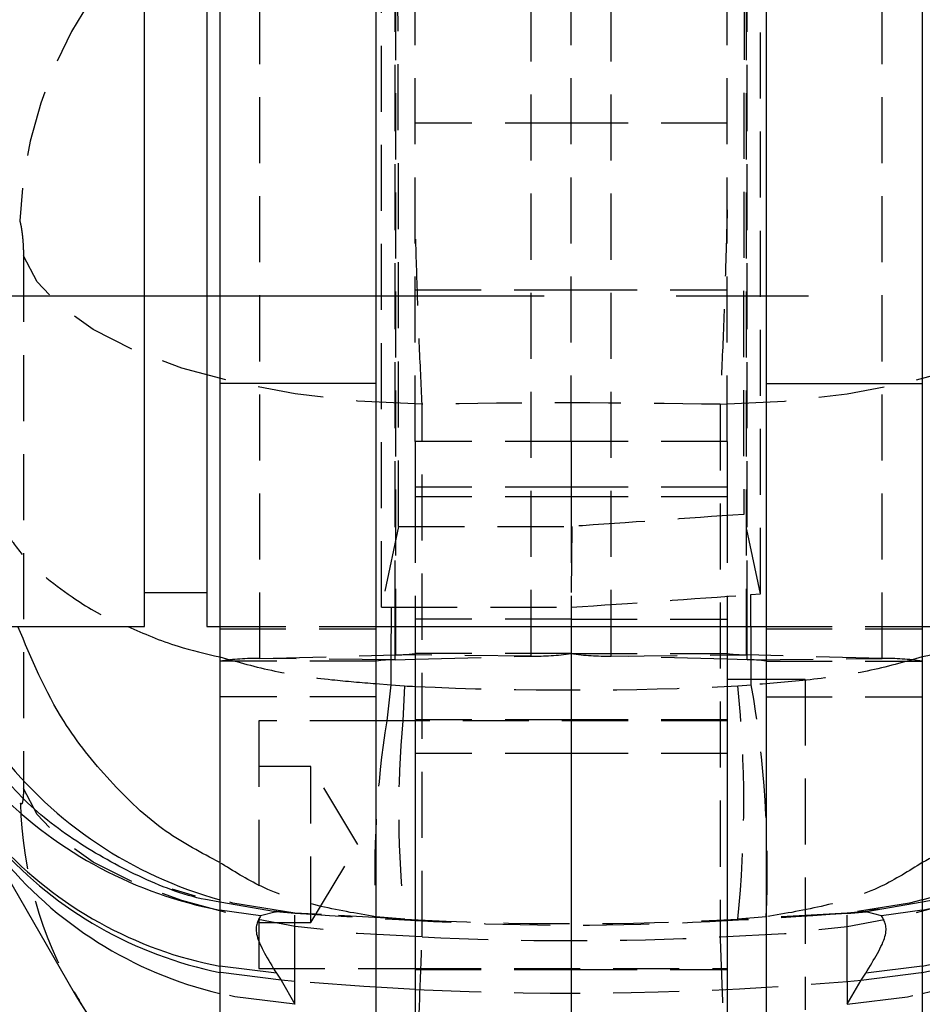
# Model space of a CAD drawing. Extents: x 39 to 413, y 22 to 287.
# Tile 14 of 21: x 248 to 265, y 239 to 258. Entities that reach past the tile are written whole.
import ezdxf

# ---------------------------------------------------------------- set-up
doc = ezdxf.new("R2010")
doc.units = 0
doc.linetypes.add('CENTERX2', pattern=[20.32, 12.7, -2.54, 2.54, -2.54])
doc.linetypes.add('HIDDEN', pattern=[1.905, 1.27, -0.635])
doc.layers.get('0').update_dxf_attribs({"linetype": 'CONTINUOUS'})
doc.styles.add('SLDTEXTSTYLE0', font='TXT', dxfattribs={"width": 0.75})
doc.dimstyles.new('SLDDIMSTYLE3', dxfattribs={"dimtxt": 3.5, "dimasz": 3.302, "dimexe": 0, "dimexo": 0.0625, "dimgap": 0.875, "dimtad": 1, "dimdec": 0, "dimrnd": 1e-09, "dimzin": 12, "dimtxsty": 'SLDTEXTSTYLE0', "dimsah": 1, "dimcen": 0.09, "dimazin": 3, "dimtfac": 1, "dimtdec": 0, "dimtofl": 0, "dimtmove": 0, "dimatfit": 3, "dimtolj": 1, "dimtzin": 12})

# ---------------------------------------------------------------- blocks, each defined once
blk = doc.blocks.new('_D_13')
at = {"color": 7, "linetype": 'CONTINUOUS'}
for p, q in [((279.399, 252.471), (295.265, 252.471)), ((294.265, 252.471), (294.265, 144.238)), ((259.599, 144.238), (295.265, 144.238))]:
    blk.add_line(p, q, dxfattribs=at)
for points in [[(294.265, 252.471), (293.757, 249.169), (294.773, 249.169)], [(294.265, 144.238), (294.773, 147.54), (293.757, 147.54)]]:
    blk.add_solid(points, dxfattribs=at)
at = {"color": 7, "linetype": 'CONTINUOUS', "insert": (289.753, 195.303, 32.154), "char_height": 3.5, "attachment_point": 1, "rotation": 90, "style": 'SLDTEXTSTYLE0'}
blk.add_mtext('108', dxfattribs=at)

msp = doc.modelspace()

# ---------------------------------------------------------------- linework, layer by layer
at = {"color": 7, "linetype": 'CONTINUOUS'}
for p, q in [((251.8494, 264.6186), (251.8494, 250.7918)), ((254.8494, 264.6186), (254.8494, 250.7918)), ((262.3494, 264.6186), (262.3494, 250.7918)), ((265.3494, 264.6186), (265.3494, 250.7918)), ((250.3994, 246.1209), (250.3994, 258.8209)), ((251.5994, 258.8209), (251.5994, 252.36)), ((251.5994, 252.36), (251.5994, 246.1209)), ((254.8494, 250.7918), (251.8494, 250.7918)), ((251.8494, 250.7918), (251.8494, 225.5957)), ((254.8494, 250.7918), (254.8494, 225.5957)), ((262.3494, 250.7918), (265.3494, 250.7918)), ((262.3494, 250.7918), (262.3494, 225.5957)), ((265.3494, 250.7918), (265.3494, 225.5957)), ((250.3994, 246.7709), (251.5994, 246.7709)), ((245.8048, 246.1209), (250.3994, 246.1209)), ((251.5994, 246.1209), (251.8494, 246.1209)), ((254.8494, 246.1209), (262.3494, 246.1209)), ((255.5994, 246.1209), (255.5994, 233.2216)), ((258.5994, 246.1209), (258.5994, 233.2216)), ((261.5994, 246.1209), (261.5994, 233.2216)), ((265.3494, 246.1209), (265.5994, 246.1209)), ((255.2178, 245.4772), (255.5994, 245.4881)), ((261.981, 245.4772), (261.5994, 245.4881)), ((255.1354, 244.9967), (255.3956, 244.9759)), ((262.3494, 245.1001), (261.5994, 245.1001)), ((255.5994, 244.3063), (254.8494, 244.3063)), ((247.5994, 241.5821), (249.0504, 239.0748)), ((254.8494, 239.5438), (255.5994, 239.5438))]:
    msp.add_line(p, q, dxfattribs=at)
at = {"color": 7, "linetype": 'HIDDEN'}
for p, q in [((252.6197, 245.5019), (252.6197, 261.4997)), ((255.231, 245.5762), (255.231, 261.574)), ((255.5994, 249.6751), (255.5994, 261.5966)), ((261.5994, 249.6751), (261.5994, 261.5966)), ((261.9678, 245.5762), (261.9678, 261.574)), ((264.579, 245.5019), (264.579, 261.4997)), ((254.956, 246.49), (254.956, 260.7784)), ((262.2427, 246.7447), (262.2427, 260.5237)), ((255.2178, 246.1209), (255.2178, 258.8209)), ((257.829, 245.5515), (257.829, 258.8209)), ((258.5994, 249.6751), (258.5994, 258.8209)), ((259.3697, 245.5515), (259.3697, 258.8209)), ((261.981, 246.1209), (261.981, 258.8209)), ((258.5994, 255.7946), (255.5994, 255.7946)), ((261.5994, 255.7946), (258.5994, 255.7946)), ((248.0738, 253.2441), (248.0738, 243.0038)), ((255.5994, 252.5946), (258.5994, 252.5946)), ((258.5994, 252.5946), (261.5994, 252.5946)), ((255.7355, 240.1506), (255.7355, 250.3909)), ((261.4633, 250.3909), (261.4633, 240.1506)), ((258.5994, 249.6751), (255.5994, 249.6751)), ((255.5994, 249.6751), (255.5994, 248.613)), ((258.5994, 249.6751), (258.5994, 248.613)), ((261.5994, 249.6751), (258.5994, 249.6751)), ((261.5994, 249.6751), (261.5994, 248.613)), ((258.5994, 248.7964), (255.5994, 248.7964)), ((261.5994, 248.7964), (258.5994, 248.7964)), ((258.5994, 248.613), (255.5994, 248.613)), ((255.5994, 248.613), (255.5994, 246.1209)), ((258.5994, 248.613), (258.5994, 246.1209)), ((261.5994, 248.613), (258.5994, 248.613)), ((261.5994, 248.613), (261.5994, 246.1209)), ((262.2427, 246.7447), (261.9168, 248.2746)), ((255.2817, 248.0421), (254.956, 246.49)), ((255.2817, 248.0421), (258.6114, 248.0421)), ((258.6114, 248.0421), (258.6, 246.4877)), ((262.0551, 246.7314), (262.2427, 246.7447)), ((262.0611, 245.4733), (262.0551, 246.7314)), ((254.956, 246.49), (255.1425, 246.4898)), ((255.1425, 246.4898), (255.1377, 245.4733)), ((251.8494, 246.1209), (254.8494, 246.1209)), ((258.5994, 246.2614), (255.5994, 246.2614)), ((258.5994, 246.2614), (261.5994, 246.2614)), ((262.3494, 246.1209), (265.3494, 246.1209)), ((251.8494, 246.0709), (254.8494, 246.0709)), ((262.3494, 246.0709), (265.3494, 246.0709)), ((252.6197, 245.5019), (255.231, 245.5762)), ((257.829, 245.5515), (255.231, 245.5762)), ((258.5994, 245.5988), (255.5994, 245.5988)), ((255.5994, 245.4881), (257.829, 245.5515)), ((258.5994, 245.5988), (261.5994, 245.5988)), ((259.3697, 245.5515), (261.9678, 245.5762)), ((261.5994, 245.4881), (259.3697, 245.5515)), ((264.579, 245.5019), (261.9678, 245.5762)), ((254.8494, 245.4546), (251.8494, 245.4546)), ((255.2178, 245.4772), (252.6197, 245.5019)), ((261.981, 245.4772), (264.579, 245.5019)), ((262.3494, 245.4546), (265.3494, 245.4546)), ((261.8032, 244.9759), (262.0633, 244.9967)), ((262.0633, 244.9967), (262.0628, 245.1001)), ((263.0994, 245.1001), (262.3494, 245.1001)), ((263.0994, 245.1001), (263.0994, 238.7501)), ((254.8494, 244.7642), (251.8494, 244.7642)), ((262.3494, 244.7642), (265.3494, 244.7642)), ((252.5994, 244.3063), (252.5994, 239.5438)), ((254.8494, 244.3063), (252.5994, 244.3063)), ((258.5994, 244.3251), (255.5994, 244.3251)), ((261.5994, 244.3063), (255.5994, 244.3063)), ((261.5994, 244.3251), (258.5994, 244.3251)), ((258.5994, 243.6751), (255.5994, 243.6751)), ((261.5994, 243.6751), (258.5994, 243.6751)), ((253.5994, 243.4251), (252.5994, 243.4251)), ((253.5994, 240.4251), (253.5994, 243.4251)), ((254.5007, 241.9251), (253.5994, 243.4251)), ((253.5994, 240.4251), (254.5007, 241.9251)), ((251.3802, 240.936), (250.9292, 241.071)), ((252.9207, 240.6326), (251.8494, 240.8192)), ((265.3494, 240.8192), (264.2781, 240.6326)), ((252.6319, 240.5544), (251.8494, 240.6646)), ((252.9292, 240.6319), (252.6319, 240.5544)), ((253.2916, 240.6069), (252.8725, 240.6436)), ((253.2916, 240.6064), (252.9207, 240.6326)), ((252.9207, 240.6326), (252.9292, 240.6319)), ((253.2916, 240.6002), (252.9292, 240.6319)), ((264.3262, 240.6436), (263.9072, 240.6069)), ((264.2781, 240.6326), (263.9072, 240.6064)), ((263.9072, 240.6002), (264.2696, 240.6319)), ((264.2696, 240.6319), (264.2781, 240.6326)), ((264.5668, 240.5544), (264.2696, 240.6319)), ((264.5667, 240.6829), (264.3248, 240.6617)), ((265.3494, 240.6646), (264.5668, 240.5544)), ((253.2916, 239.2954), (253.2916, 240.6069)), ((253.2916, 240.6002), (253.2916, 240.6064)), ((253.8001, 240.5782), (253.2916, 240.6064)), ((255.3956, 240.4897), (253.8001, 240.5782)), ((255.3956, 240.4897), (254.8477, 240.5371)), ((263.9072, 240.6064), (261.8032, 240.4897)), ((262.3511, 240.5371), (261.8032, 240.4897)), ((263.9072, 240.6064), (263.9072, 240.6002)), ((263.9072, 239.2954), (263.9072, 240.6018)), ((252.5994, 240.4251), (253.5994, 240.4251)), ((252.9367, 239.4508), (251.8494, 239.586)), ((252.5994, 239.5438), (254.8494, 239.5438)), ((255.5994, 239.5438), (261.5994, 239.5438)), ((255.5994, 239.5251), (258.5994, 239.5251)), ((258.5994, 239.5251), (261.5994, 239.5251)), ((265.3494, 239.586), (264.262, 239.4508)), ((252.9367, 239.4508), (253.0261, 239.318)), ((253.2916, 239.2954), (253.0261, 239.318)), ((253.0261, 239.318), (253.2916, 238.8544)), ((263.9072, 239.2954), (264.1727, 239.318)), ((263.9072, 238.8544), (264.1727, 239.318)), ((264.1727, 239.318), (264.262, 239.4508)), ((253.2916, 238.8544), (253.2916, 239.2954)), ((263.9072, 239.2954), (263.9072, 238.8544))]:
    msp.add_line(p, q, dxfattribs=at)
at = {"color": 179, "linetype": 'CENTERX2'}
msp.add_line((278.3995, 252.4709), (238.5994, 252.4709), dxfattribs=at)
at = {"color": 8, "linetype": 'CONTINUOUS'}
for p, q in [((255.2178, 245.4772), (255.2178, 246.1209)), ((261.981, 245.4772), (261.981, 246.1209)), ((255.1377, 245.4733), (255.1354, 244.9967)), ((262.0628, 245.1001), (262.0611, 245.4733)), ((254.8494, 245.0217), (255.1354, 244.9967)), ((255.1354, 244.9967), (255.0561, 244.3063)), ((255.3956, 244.9759), (255.3636, 244.3063)), ((255.5994, 239.1417), (254.8494, 239.1822))]:
    msp.add_line(p, q, dxfattribs=at)
at = {"color": 7, "linetype": 'HIDDEN', "flags": 128}
for points in [[(255.7355, 250.3909), (254.4955, 250.4539), (253.2939, 250.5937), (252.1592, 250.8071), (251.1183, 251.0889), (250.1957, 251.4325), (249.4133, 251.8297), (248.7898, 252.2711), (248.3397, 252.7464), (248.0738, 253.2441)], [(261.4633, 250.3909), (262.7033, 250.4539), (263.9048, 250.5937), (265.0395, 250.8071), (266.0805, 251.0889), (267.0031, 251.4325), (267.7854, 251.8297), (268.409, 252.2711), (268.8591, 252.7464), (269.1249, 253.2441)], [(255.7355, 240.1506), (254.4955, 240.2136), (253.2939, 240.3535), (252.1592, 240.5668), (251.1183, 240.8486), (250.1957, 241.1922), (249.4133, 241.5894), (248.7898, 242.0309), (248.3397, 242.5061), (248.0738, 243.0038)], [(261.4633, 240.1506), (262.7033, 240.2136), (263.9048, 240.3535), (265.0395, 240.5668), (266.0805, 240.8486), (267.0031, 241.1922), (267.7854, 241.5894), (268.409, 242.0309), (268.8591, 242.5061), (269.1249, 243.0038)], [(253.2916, 240.6064), (252.0975, 240.8017), (251.8494, 240.8659)], [(265.3494, 240.8659), (265.1012, 240.8017), (263.9072, 240.6064)], [(253.0261, 239.318), (251.8691, 239.4649), (251.8494, 239.4688)], [(264.1727, 239.318), (265.3297, 239.4649), (265.3494, 239.4688)], [(254.8494, 239.1822), (254.6163, 239.1967), (253.2916, 239.2954)], [(253.2916, 238.8544), (252.1345, 239.0012), (251.8494, 239.0641)], [(263.9072, 238.8544), (265.0642, 239.0012), (265.3494, 239.0641)]]:
    msp.add_lwpolyline(points, dxfattribs=at)
at = {"color": 7, "linetype": 'HIDDEN'}
for centre, radius, start, end in [((256.2519, 253.6135), 8.2557, 94.16524, 177.89785), ((260.9469, 253.6135), 8.2557, 2.10215, 85.83476), ((255.2753, 247.8688), 2.293, 268.89257, 278.1258), ((257.9217, 250.3451), 4.7945, 268.89255, 278.12583), ((259.2771, 250.3451), 4.7945, 261.87417, 271.10745), ((261.9235, 247.8688), 2.293, 261.8742, 271.10743), ((252.5271, 240.7083), 4.7945, 88.89252, 98.12586), ((264.6717, 240.7083), 4.7945, 81.87414, 91.10748), ((241.6123, 241.4381), 20.7584, 357.51253, 9.87105), ((240.1336, 242.7328), 21.7854, 354.09011, 5.90989), ((273.3353, 241.4053), 18.5079, 170.98214, 182.68875), ((274.7998, 242.5608), 19.5145, 174.86828, 186.09261), ((255.6102, 242.9041), 7.5956, 181.39012, 210.26816), ((258.5993, 301.5812), 62.5115, 267.249306, 274.870837)]:
    msp.add_arc(centre, radius, start, end, dxfattribs=at)
at = {"color": 7, "linetype": 'CONTINUOUS'}
for centre, start, end in [((255.1735, 243.1846), 88.89257, 98.1258), ((262.0253, 243.1846), 81.8742, 91.10743)]:
    msp.add_arc(centre, 2.293, start, end, dxfattribs=at)
at = {"color": 8, "linetype": 'CONTINUOUS'}
for centre, radius, start, end in [((254.0017, 248.6769), 8.1021, 217.7959, 254.59481), ((263.1975, 248.6763), 8.1015, 285.40373, 322.20556), ((253.3773, 248.6604), 8.1404, 224.78331, 259.18192), ((263.8219, 248.6596), 8.1396, 280.81617, 315.2186), ((253.3094, 247.224), 7.7763, 222.75296, 259.17832), ((253.3628, 247.0535), 7.7342, 221.82501, 258.71588), ((263.8894, 247.224), 7.7763, 280.82168, 317.24704), ((263.836, 247.0535), 7.7342, 281.28412, 318.17499), ((253.6178, 246.5726), 7.7139, 218.72096, 256.74709), ((263.581, 246.5726), 7.7139, 283.25291, 321.27904), ((255.6141, 242.9212), 7.6077, 210.36463, 240.33959), ((261.5846, 242.9212), 7.6077, 299.66041, 329.63537)]:
    msp.add_arc(centre, radius, start, end, dxfattribs=at)
at = {"color": 7, "linetype": 'HIDDEN'}
for centre, major_axis, ratio, start_param, end_param in [((255.2393, 250.8301), (0.0007, 10.1507), 0.0043628, 4.4341556, 5.8859861), ((261.9595, 250.8301), (-0.0007, 10.1507), 0.0043628, 0.3971992, 1.8252859), ((258.5994, 226.4372), (60.9, 0), 0.3937626, 1.5237526, 1.6178401), ((301.3723, 250.8301), (145.1578, 10.1485), 0.0014463, 1.8459702, 1.869714), ((258.5994, 247.7534), (60.8999, 4.26), 0.0206826, 4.7109522, 4.7677176), ((258.5994, 247.7541), (60.9, 0), 0.0207944, 4.6555951, 4.712399), ((258.5994, 301.2489), (60.9, 0), 0.9253039, 4.663108, 4.765021), ((258.5994, 301.2489), (60.9, 0), 0.9990715, 4.6597569, 4.765021), ((258.5994, 304.2535), (0, 64.1739), 0.9489837, 3.0945489, 3.1886364)]:
    msp.add_ellipse(centre, major_axis=major_axis, ratio=ratio, start_param=start_param, end_param=end_param, dxfattribs=at)
at = {"color": 8, "linetype": 'CONTINUOUS'}
msp.add_ellipse((258.5994, 301.2489), major_axis=(60.9, 0), ratio=0.9253039, start_param=4.6597569, end_param=4.663108, dxfattribs=at)
at = {"color": 7, "linetype": 'HIDDEN'}
for points, knots in [([(255.7355, 250.3909), (255.7173, 250.7829), (255.681, 251.5669), (255.6346, 252.8216), (255.6112, 253.6736), (255.5994, 254.1041)], [0, 0, 0, 0, 0.3309487, 0.6618968, 1, 1, 1, 1]), ([(261.5994, 254.1276), (261.5901, 253.7741), (261.5683, 252.9415), (261.5224, 251.6718), (261.4825, 250.8082), (261.4633, 250.3909)], [0, 0, 0, 0, 0.2760611, 0.6501802, 1, 1, 1, 1]), ([(248.0017, 253.9163), (248.004, 253.9098), (248.0141, 253.88), (248.0319, 253.7986), (248.0494, 253.6731), (248.0629, 253.5335), (248.072, 253.3912), (248.0732, 253.2911), (248.0738, 253.2441)], [0, 0, 0, 0, 0.0604653, 0.2732457, 0.4861389, 0.6099246, 0.8169198, 1, 1, 1, 1]), ([(247.5062, 248.63), (247.5065, 248.6274), (247.5069, 248.6245), (247.5074, 248.6205), (247.508, 248.6162), (247.5092, 248.6077), (247.5115, 248.5924), (247.5156, 248.5667), (247.5233, 248.5234), (247.5388, 248.4502), (247.5717, 248.3263), (247.6289, 248.1677), (247.7591, 247.8934), (248.1002, 247.3839), (248.8398, 246.7682), (249.6068, 246.3045), (250.0301, 246.1398), (250.0789, 246.1209)], [0, 0, 0, 0, 0.002782, 0.0032134, 0.0044402, 0.0074817, 0.012606, 0.0212406, 0.0357949, 0.0603415, 0.1018211, 0.1722955, 0.2355348, 0.4065442, 0.7439652, 0.9705217, 1, 1, 1, 1]), ([(251.8494, 245.5331), (252.1942, 245.4363), (252.8645, 245.248), (253.9045, 245.0953), (254.5663, 245.0438), (254.8494, 245.0217)], [0, 0, 0, 0, 0.377474, 0.7337444, 1, 1, 1, 1]), ([(265.3494, 245.5331), (265.0046, 245.4361), (264.3344, 245.2475), (263.2001, 245.0835), (262.4422, 245.0256), (262.0633, 244.9967)], [0, 0, 0, 0, 0.3463178, 0.6731821, 1, 1, 1, 1]), ([(248.0738, 243.0038), (248.0738, 242.9968), (248.0737, 242.9388), (248.07, 242.8404), (248.059, 242.7546), (248.0435, 242.7066), (248.0293, 242.7011), (248.0191, 242.7163), (248.0168, 242.7198)], [0, 0, 0, 0, 0.0335115, 0.273757, 0.5139498, 0.6736971, 0.9246528, 1, 1, 1, 1]), ([(254.8477, 240.5371), (254.4713, 240.6008), (253.7184, 240.7283), (252.6848, 241.0535), (252.1075, 241.4182), (251.8494, 241.5813)], [0, 0, 0, 0, 0.356018, 0.7120864, 1, 1, 1, 1]), ([(265.3494, 241.5813), (265.0913, 241.4182), (264.514, 241.0535), (263.4803, 240.7283), (262.7275, 240.6008), (262.3511, 240.5371)], [0, 0, 0, 0, 0.2879136, 0.643982, 1, 1, 1, 1]), ([(252.6319, 240.5544), (252.5733, 240.4521), (252.4549, 240.2453), (252.775, 239.7174), (252.9367, 239.4508)], [0, 0, 0, 0, 0.4949651, 1, 1, 1, 1]), ([(263.9072, 240.6002), (262.1447, 240.4846), (258.6062, 240.2525), (255.0676, 240.484), (253.2916, 240.6002)], [0, 0, 0, 0, 0.4980936, 1, 1, 1, 1]), ([(264.262, 239.4508), (264.4212, 239.7125), (264.743, 240.2414), (264.6259, 240.4494), (264.5668, 240.5544)], [0, 0, 0, 0, 0.49483619, 1, 1, 1, 1]), ([(255.6696, 235.2723), (255.6619, 235.2149), (255.6414, 235.0628), (255.6177, 235.0208), (255.6009, 235.2318), (255.6004, 235.7546), (255.615, 236.5451), (255.6394, 237.4523), (255.6748, 238.541), (255.7088, 239.4708), (255.7308, 240.0303), (255.7355, 240.1506)], [0, 0, 0, 0, 0.0744546, 0.1975065, 0.3242705, 0.4834862, 0.602413, 0.7246798, 0.843867, 0.9664179, 1, 1, 1, 1]), ([(261.4633, 240.1506), (261.4812, 239.6859), (261.5152, 238.8018), (261.553, 237.6607), (261.5815, 236.6513), (261.5968, 235.8643), (261.5984, 235.326), (261.5875, 235.0618), (261.5653, 235.0194), (261.5413, 235.1873), (261.5292, 235.2723)], [0, 0, 0, 0, 0.1317407, 0.2506593, 0.3729171, 0.5163975, 0.6372513, 0.761616, 0.8791963, 1, 1, 1, 1])]:
    msp.add_open_spline(points, degree=3, knots=knots, dxfattribs=at)
at = {"color": 8, "linetype": 'CONTINUOUS'}
for points, knots in [([(251.8494, 241.5813), (251.495, 241.7668), (250.6998, 242.1831), (249.7151, 243.1418), (248.6712, 244.4311), (248.2292, 245.4938), (247.9684, 246.1209)], [0, 0, 0, 0, 0.1894842, 0.4250873, 0.6607942, 1, 1, 1, 1]), ([(250.0789, 246.1209), (250.3853, 245.9841), (250.9076, 245.751), (251.574, 245.5968), (251.8494, 245.5331)], [0, 0, 0, 0, 0.5867698, 1, 1, 1, 1]), ([(267.1199, 246.1209), (266.8134, 245.9841), (266.2912, 245.751), (265.6248, 245.5968), (265.3494, 245.5331)], [0, 0, 0, 0, 0.5867698, 1, 1, 1, 1]), ([(269.2304, 246.1209), (268.9696, 245.4938), (268.5276, 244.4311), (267.4836, 243.1418), (266.4989, 242.1831), (265.7038, 241.7668), (265.3494, 241.5813)], [0, 0, 0, 0, 0.3392058, 0.5749127, 0.8105158, 1, 1, 1, 1])]:
    msp.add_open_spline(points, degree=3, knots=knots, dxfattribs=at)
at = {"color": 7, "linetype": 'CONTINUOUS'}
for points, knots in [([(251.8494, 240.8192), (251.7579, 240.8339), (251.2168, 240.9213), (250.2729, 241.2974), (249.081, 241.9602), (248.1745, 242.6543), (247.7402, 243.171), (247.5994, 243.3386)], [0, 0, 0, 0, 0.0552602, 0.3267307, 0.598201, 0.8696712, 1, 1, 1, 1]), ([(269.5994, 243.3386), (269.4585, 243.171), (269.0242, 242.6543), (268.1178, 241.9602), (266.9258, 241.2974), (265.982, 240.9213), (265.4409, 240.8339), (265.3494, 240.8192)], [0, 0, 0, 0, 0.1303288, 0.401799, 0.6732693, 0.9447398, 1, 1, 1, 1]), ([(249.0472, 239.1005), (249.1098, 238.9885), (249.3168, 238.6183), (249.7598, 238.0272), (250.3854, 237.3379), (251.084, 236.7223), (251.6027, 236.3895), (251.8494, 236.2312)], [0, 0, 0, 0, 0.0949888, 0.3138642, 0.5444435, 0.7834095, 1, 1, 1, 1])]:
    msp.add_open_spline(points, degree=3, knots=knots, dxfattribs=at)

# ---------------------------------------------------------------- dimensions: what is measured, and where the dimension line sits
dim = msp.add_linear_dim(base=(294.2645, 144.2383), p1=(278.3995, 252.4709), p2=(258.5994, 144.2383), angle=90, dimstyle='SLDDIMSTYLE3', dxfattribs=at)
dim.commit()
dim.dimension.update_dxf_attribs({"geometry": '_D_13', "text_midpoint": (294.2645, 200.6037), "dimtype": 160})

doc.saveas('drawing.dxf')
